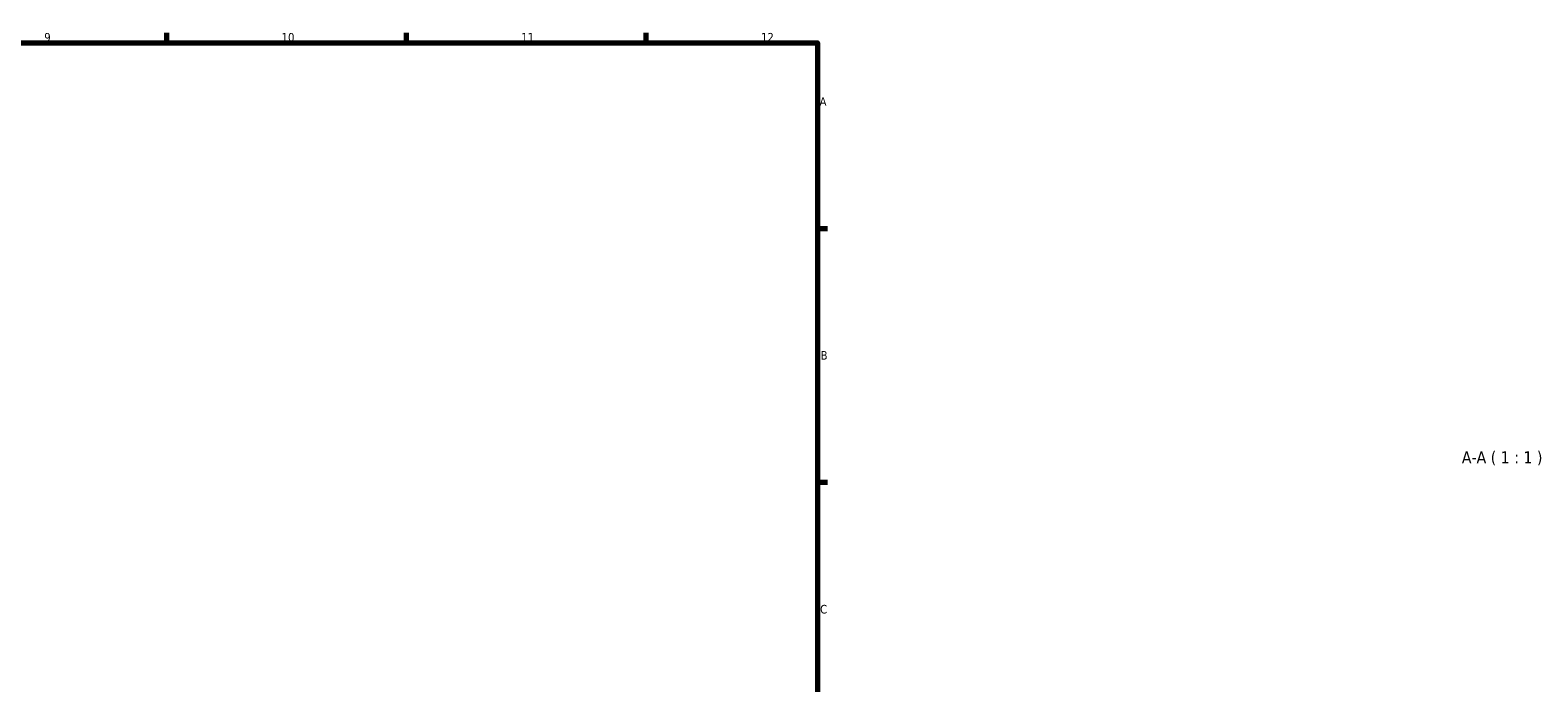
# Model space of a CAD drawing. Header units: millimetres. Extents: x 0 to 1139, y 0 to 1083.
# Tile 7 of 7: x 591 to 1032, y 387 to 578. Entities that reach past the tile are written whole.
import ezdxf

# ---------------------------------------------------------------- set-up
doc = ezdxf.new("R2010")
doc.units = ezdxf.units.MM
doc.layers.add('Border (ISO)', color=7, linetype='Continuous', lineweight=70)
doc.layers.add('Symbol (ISO)', color=7, linetype='Continuous', lineweight=25)
doc.styles.add('Label Text (ISO)', font='tahoma.ttf')
doc.styles.add('Note Text (ISO)', font='tahoma.ttf')

# ---------------------------------------------------------------- blocks, each defined once
blk = doc.blocks.new('Borders Default Border')
at = {"layer": 'Border (ISO)'}
for p, q in [((630.75, 574), (630.75, 576.9)), ((700.83, 574), (700.83, 576.9)), ((770.92, 574), (770.92, 576.9)), ((821, 519.75), (823.9, 519.75)), ((821, 445.5), (823.9, 445.5))]:
    blk.add_line(p, q, dxfattribs=at)
at = {"layer": 'Border (ISO)', "flags": 128}
blk.add_lwpolyline([(20, 20), (20, 574), (821, 574), (821, 20), (20, 20)], dxfattribs=at)
at = {"layer": 'Border (ISO)', "color": 232, "true_color": 0xca0064, "char_height": 2.5, "attachment_point": 7, "style": 'Note Text (ISO)'}
for s, insert in [('9', (594.88, 574.35)), ('10', (664.29, 574.35)), ('11', (734.37, 574.4)), ('12', (804.46, 574.4)), ('A', (821.59, 555.62)), ('B', (821.89, 481.37)), ('C', (821.73, 407.08))]:
    blk.add_mtext(s, dxfattribs=dict(at, insert=insert))

msp = doc.modelspace()

# ---------------------------------------------------------------- block references
msp.add_blockref('Borders Default Border', (0, 0))

# ---------------------------------------------------------------- texts
at = {"layer": 'Symbol (ISO)', "insert": (1009.368, 450.427), "char_height": 3.5, "attachment_point": 7, "style": 'Label Text (ISO)'}
msp.add_mtext('A-A ( 1 : 1 )', dxfattribs=at)

doc.saveas('drawing.dxf')
